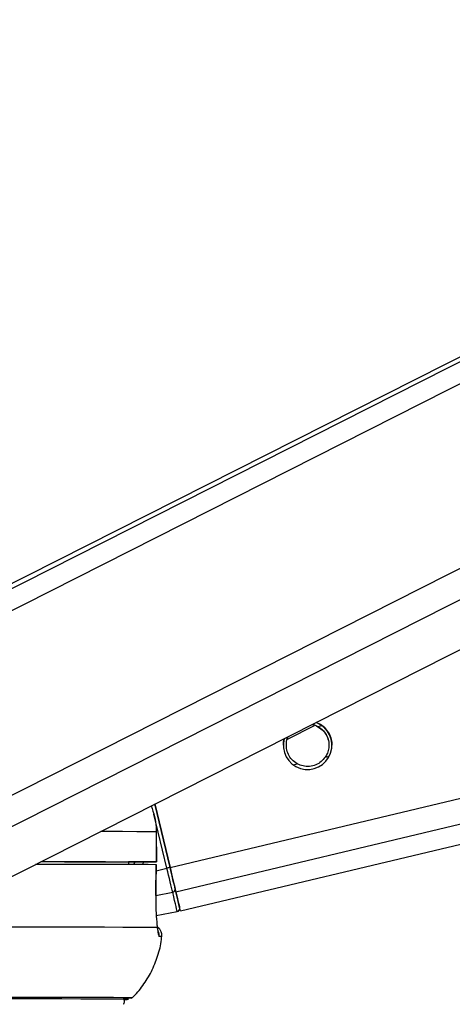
# Paper-space layout '3M DUO Surface Plate' of a CAD drawing. Header units: millimetres. Extents: x 10 to 10348, y 20 to 7979.
# Tile 60 of 117: x 5207 to 5249, y 3015 to 3113. Entities that reach past the tile are written whole.
import ezdxf

# ---------------------------------------------------------------- set-up
doc = ezdxf.new("R2010")
doc.units = ezdxf.units.MM
doc.layers.add('COMPONENT_GEOMETRY', color=7, linetype='Continuous')
doc.styles.add('SLDTEXTSTYLE0', font='TXT', dxfattribs={"width": 0.75})
doc.dimstyles.new('SLDDIMSTYLE1', dxfattribs={"dimtxt": 75, "dimasz": 3.302, "dimexe": 0, "dimexo": 0.0625, "dimgap": 18.75, "dimtad": 0, "dimtih": 1, "dimtoh": 1, "dimdec": 0, "dimrnd": 1e-09, "dimzin": 12, "dimdsep": 46, "dimtxsty": 'SLDTEXTSTYLE0', "dimsah": 1, "dimcen": 0.09, "dimadec": 0, "dimazin": 3, "dimtfac": 1, "dimtdec": 0, "dimtofl": 0, "dimtmove": 0, "dimatfit": 3, "dimfxl": 1, "dimfrac": 2, "dimtolj": 1, "dimtzin": 12, "dimarcsym": 0})

# ---------------------------------------------------------------- blocks, each defined once
blk = doc.blocks.new('_D_15')
at = {"layer": 'COMPONENT_GEOMETRY', "color": 7}
for p, q in [((6592.404, 3169.145), (6087.624, 3169.145)), ((6090.799, 3169.145), (6090.799, 2114.803)), ((6090.799, 941.399), (6090.799, 1995.741)), ((3775.5, 941.399), (6093.974, 941.399))]:
    blk.add_line(p, q, dxfattribs=at)
for points in [[(6090.799, 3169.145), (6090.291, 3165.843), (6091.307, 3165.843)], [(6090.799, 941.399), (6091.307, 944.701), (6090.291, 944.701)]]:
    blk.add_solid(points, dxfattribs=at)
at = {"layer": 'COMPONENT_GEOMETRY', "color": 7, "insert": (5979.965, 2092.421), "char_height": 75, "attachment_point": 1, "style": 'SLDTEXTSTYLE0'}
blk.add_mtext('2228', dxfattribs=at)

psp = doc.layouts.new('3M DUO Surface Plate')

# ---------------------------------------------------------------- linework, layer by layer
at = {"color": 8, "linetype": 'Continuous', "lineweight": 25}
for p, q in [((5190.491, 3046.456), (5460.365, 3183.201)), ((5190.813, 3048.774), (5456.188, 3183.239)), ((5194.587, 3030.287), (5495.732, 3182.877)), ((5196.084, 3027.97), (5501.694, 3182.822)), ((5221.6, 3028.942), (5852.791, 3179.616)), ((5222.171, 3026.546), (5863.012, 3179.523)), ((5236.184, 3042.845), (5236.584, 3042.941)), ((5236.904, 3039.826), (5237.307, 3039.922)), ((5233.752, 3039.073), (5234.153, 3039.169)), ((5221.293, 3028.869), (5220.018, 3034.207)), ((5217.52, 3029.453), (5217.553, 3029.485)), ((5218.018, 3029.251), (5218.164, 3029.486)), ((5220.236, 3028.617), (5221.293, 3028.869)), ((5220.187, 3026.161), (5221.861, 3026.486))]:
    psp.add_line(p, q, dxfattribs=at)
at = {"color": 7, "linetype": 'Continuous', "lineweight": 25}
for p, q in [((5455.249, 3183.248), (5192.42, 3050.073)), ((5203.265, 3026.67), (5511.266, 3182.735)), ((5222.624, 3024.64), (5871.137, 3179.449)), ((5233.176, 3041.605), (5235.854, 3042.955)), ((5221.6, 3028.942), (5220.105, 3035.204)), ((5220.105, 3035.203), (5221.6, 3028.942)), ((5220.246, 3032.491), (5220.25, 3029.491)), ((5220.255, 3032.49), (5220.246, 3032.491)), ((5220.259, 3029.49), (5220.255, 3032.49)), ((5217.52, 3029.489), (5217.517, 3029.253)), ((5219.259, 3029.488), (5217.52, 3029.485)), ((5220.202, 3026.155), (5220.245, 3029.24)), ((5220.23, 3029.241), (5220.236, 3029.241)), ((5220.193, 3026.153), (5220.203, 3026.155)), ((5220.238, 3024.201), (5222.313, 3024.583))]:
    psp.add_line(p, q, dxfattribs=at)
at = {"color": 8, "linetype": 'Continuous', "lineweight": 25, "flags": 128}
psp.add_lwpolyline([(5214.788, 3032.51), (5215.225, 3032.509), (5216.926, 3032.505), (5218.333, 3032.501), (5219.442, 3032.496), (5220.246, 3032.491)], dxfattribs=at)
at = {"color": 7, "linetype": 'Continuous', "lineweight": 25, "flags": 128}
for points in [[(5208.345, 3029.267), (5208.488, 3029.267), (5211.004, 3029.265), (5213.254, 3029.262), (5215.23, 3029.259), (5216.922, 3029.255), (5218.324, 3029.251), (5219.43, 3029.246), (5220.236, 3029.241)], [(5208.869, 3029.51), (5209.233, 3029.51), (5211.187, 3029.507), (5212.92, 3029.504), (5214.424, 3029.501), (5215.694, 3029.497), (5216.728, 3029.493), (5217.52, 3029.489)], [(5208.881, 3029.517), (5210.977, 3029.515), (5213.242, 3029.512), (5215.229, 3029.509), (5216.93, 3029.505), (5218.337, 3029.501), (5219.446, 3029.496), (5220.25, 3029.491)], [(5220.25, 3029.491), (5220.256, 3029.49), (5220.217, 3029.49), (5220.135, 3029.49), (5220.013, 3029.489), (5219.857, 3029.489), (5219.673, 3029.488), (5219.471, 3029.488), (5219.259, 3029.488)], [(5220.236, 3029.241), (5220.208, 3027.241), (5220.193, 3026.153)], [(5221.861, 3026.486), (5221.809, 3026.702), (5221.75, 3026.95), (5221.685, 3027.226), (5221.613, 3027.525), (5221.537, 3027.844), (5221.458, 3028.177), (5221.376, 3028.52), (5221.293, 3028.869)], [(5222.171, 3026.546), (5222.119, 3026.764), (5222.06, 3027.013), (5221.994, 3027.29), (5221.922, 3027.591), (5221.846, 3027.911), (5221.766, 3028.247), (5221.683, 3028.592), (5221.6, 3028.942)], [(5221.6, 3028.942), (5221.674, 3028.628), (5221.748, 3028.319), (5221.82, 3028.02), (5221.888, 3027.733), (5221.952, 3027.464), (5222.011, 3027.216), (5222.065, 3026.993), (5222.111, 3026.798)], [(5222.111, 3026.798), (5222.212, 3026.375), (5222.3, 3026.004), (5222.376, 3025.686), (5222.438, 3025.423), (5222.487, 3025.217), (5222.522, 3025.068), (5222.544, 3024.979), (5222.551, 3024.948)], [(5222.313, 3024.583), (5222.306, 3024.615), (5222.284, 3024.707), (5222.248, 3024.86), (5222.198, 3025.072), (5222.133, 3025.342), (5222.055, 3025.67), (5221.964, 3026.051), (5221.861, 3026.486)], [(5222.624, 3024.64), (5222.624, 3024.64), (5222.595, 3024.765), (5222.508, 3025.13), (5222.366, 3025.728), (5222.171, 3026.546)], [(5204.628, 3023.069), (5207.715, 3023.067), (5210.504, 3023.065), (5212.983, 3023.062), (5215.138, 3023.059), (5216.96, 3023.055), (5218.439, 3023.05), (5219.569, 3023.045), (5220.344, 3023.039)], [(5217.171, 3016.053), (5217.324, 3016.055), (5217.762, 3016.062), (5217.849, 3016.069), (5217.587, 3016.075), (5216.975, 3016.081), (5216.017, 3016.087), (5214.718, 3016.091), (5213.084, 3016.095), (5211.123, 3016.099), (5208.845, 3016.102), (5206.26, 3016.104), (5203.381, 3016.106), (5200.223, 3016.107), (5197.398, 3016.107)], [(5217.02, 3015.913), (5217.283, 3015.917), (5217.417, 3015.924), (5217.194, 3015.931), (5216.617, 3015.936), (5215.687, 3015.942), (5214.41, 3015.947), (5212.793, 3015.951), (5210.842, 3015.955), (5208.568, 3015.958), (5205.982, 3015.96), (5203.097, 3015.962), (5199.927, 3015.963), (5196.488, 3015.963)], [(5217.02, 3015.911), (5217.373, 3015.917), (5217.507, 3015.924), (5217.284, 3015.931), (5216.706, 3015.937), (5215.776, 3015.942), (5214.497, 3015.947), (5212.877, 3015.951), (5210.924, 3015.955), (5208.647, 3015.958), (5206.058, 3015.96), (5203.169, 3015.962), (5199.995, 3015.963), (5196.552, 3015.963)]]:
    psp.add_lwpolyline(points, dxfattribs=at)
at = {"color": 7, "linetype": 'Continuous', "lineweight": 25}
for centre, radius, start, end in [((5235.168, 3041.01), 2.4, 164.12844, 69.61419), ((5235.61, 2969.243), 61.32, 103.20742, 103.50232), ((5221.833, 3026.764), 0.28, 275.76891, 6.86257), ((5222.259, 3024.878), 0.3, 280.42597, 13.426)]:
    psp.add_arc(centre, radius, start, end, dxfattribs=at)
at = {"color": 8, "linetype": 'Continuous', "lineweight": 25}
for centre, radius, start, end in [((5219.534, 3022.234), 1.003, 353.87755, 24.58784), ((5220.592, 3020.053), 2.075, 84.7175, 91.67781)]:
    psp.add_arc(centre, radius, start, end, dxfattribs=at)
psp.add_ellipse((5215.502, 3030.661), major_axis=(2.378, 2.824), ratio=0.999929, start_param=5.019666, end_param=5.088785, dxfattribs=at)
at = {"color": 7, "linetype": 'Continuous', "lineweight": 25}
for points, knots in [([(5236, 3043.257), (5236.216, 3043.158), (5236.474, 3043.039), (5236.673, 3042.877), (5236.704, 3042.852)], [0, 0, 0, 0, 0.841029, 1, 1, 1, 1]), ([(5235.583, 3043.046), (5235.594, 3043.045), (5235.817, 3043.033), (5236.005, 3042.93), (5236.184, 3042.831)], [0, 0, 0, 0, 0.052795, 1, 1, 1, 1]), ([(5235.609, 3043.059), (5235.612, 3043.059), (5235.825, 3043.046), (5236.006, 3042.945), (5236.184, 3042.845)], [0, 0, 0, 0, 0.014282, 1, 1, 1, 1]), ([(5236.184, 3042.845), (5236.372, 3042.717), (5236.72, 3042.482), (5237.086, 3041.933), (5237.272, 3041.341), (5237.276, 3040.747), (5237.149, 3040.236), (5236.981, 3039.954), (5236.904, 3039.826)], [0, 0, 0, 0, 0.204636, 0.376335, 0.548834, 0.703363, 0.864285, 1, 1, 1, 1]), ([(5236.184, 3042.831), (5236.373, 3042.703), (5236.722, 3042.469), (5237.081, 3041.92), (5237.261, 3041.408), (5237.253, 3041.098), (5237.25, 3040.995)], [0, 0, 0, 0, 0.322305, 0.592733, 0.864421, 1, 1, 1, 1]), ([(5236.704, 3042.852), (5236.86, 3042.702), (5237.172, 3042.401), (5237.467, 3041.776), (5237.583, 3041.279), (5237.561, 3041.044), (5237.558, 3041.009)], [0, 0, 0, 0, 0.329429, 0.661259, 0.949589, 1, 1, 1, 1]), ([(5232.779, 3041.004), (5232.779, 3041.162), (5232.781, 3041.401), (5232.853, 3041.606), (5232.878, 3041.675)], [0, 0, 0, 0, 0.658285, 1, 1, 1, 1]), ([(5234.153, 3039.169), (5233.964, 3039.296), (5233.617, 3039.531), (5233.251, 3040.08), (5233.064, 3040.672), (5233.065, 3041.263), (5233.147, 3041.661), (5233.248, 3041.844), (5233.263, 3041.871)], [0, 0, 0, 0, 0.22948, 0.422024, 0.615466, 0.788755, 0.969214, 1, 1, 1, 1]), ([(5233.087, 3040.992), (5233.083, 3041.075), (5233.07, 3041.351), (5233.151, 3041.655), (5233.255, 3041.843), (5233.273, 3041.876)], [0, 0, 0, 0, 0.259993, 0.871242, 1, 1, 1, 1]), ([(5236.904, 3039.826), (5236.782, 3039.673), (5236.538, 3039.368), (5235.987, 3039.04), (5235.363, 3038.884), (5234.705, 3038.919), (5234.336, 3039.086), (5234.153, 3039.169)], [0, 0, 0, 0, 0.196452, 0.39265, 0.593358, 0.798818, 1, 1, 1, 1]), ([(5219.753, 3035.025), (5219.972, 3034.33), (5220.234, 3033.497), (5220.245, 3032.633), (5220.246, 3032.491)], [0, 0, 0, 0, 0.835455, 1, 1, 1, 1]), ([(5220.193, 3026.153), (5220.192, 3025.888), (5220.188, 3025.173), (5220.234, 3024.071), (5220.301, 3023.357), (5220.342, 3023.06), (5220.344, 3023.039)], [0, 0, 0, 0, 0.220493, 0.593656, 0.970348, 1, 1, 1, 1]), ([(5220.425, 3022.64), (5220.425, 3022.639), (5220.426, 3022.637), (5220.395, 3022.793), (5220.367, 3023.012), (5220.334, 3023.246), (5220.326, 3023.301)], [0, 0, 0, 0, 0.1142206, 0.4138283, 0.8617119, 1, 1, 1, 1]), ([(5220.765, 3022.086), (5220.774, 3022.121), (5220.815, 3022.282), (5220.75, 3022.555), (5220.602, 3022.827), (5220.454, 3022.986), (5220.362, 3023.041), (5220.339, 3023.056)], [0, 0, 0, 0, 0.095959, 0.43631, 0.701105, 0.921979, 1, 1, 1, 1]), ([(5220.344, 3023.039), (5220.373, 3022.785), (5220.432, 3022.264), (5220.497, 3022.174), (5220.531, 3022.127)], [0, 0, 0, 0, 0.485349, 1, 1, 1, 1]), ([(5217.759, 3015.995), (5217.846, 3016.072), (5218.33, 3016.493), (5219.058, 3017.439), (5219.9, 3018.831), (5220.465, 3020.387), (5220.763, 3021.504), (5220.775, 3022.089), (5220.775, 3022.116)], [0, 0, 0, 0, 0.050152, 0.276032, 0.509749, 0.747979, 0.988634, 1, 1, 1, 1]), ([(5217.027, 3015.482), (5217.029, 3015.484), (5217.069, 3015.53), (5217.111, 3015.656), (5217.105, 3015.776), (5217.102, 3015.838)], [0, 0, 0, 0, 0.026567, 0.504821, 1, 1, 1, 1])]:
    psp.add_open_spline(points, degree=3, knots=knots, dxfattribs=at)

# ---------------------------------------------------------------- dimensions: what is measured, and where the dimension line sits
at = {"layer": 'COMPONENT_GEOMETRY', "color": 7}
dim = psp.add_linear_dim(base=(6090.799, 941.399), p1=(6593.674, 3169.145), p2=(3774.23, 941.399), angle=90, dimstyle='SLDDIMSTYLE1', dxfattribs=at)
dim.commit()
dim.dimension.update_dxf_attribs({"geometry": '_D_15', "text_midpoint": (6090.799, 2055.272), "dimtype": 160})

doc.saveas('drawing.dxf')
